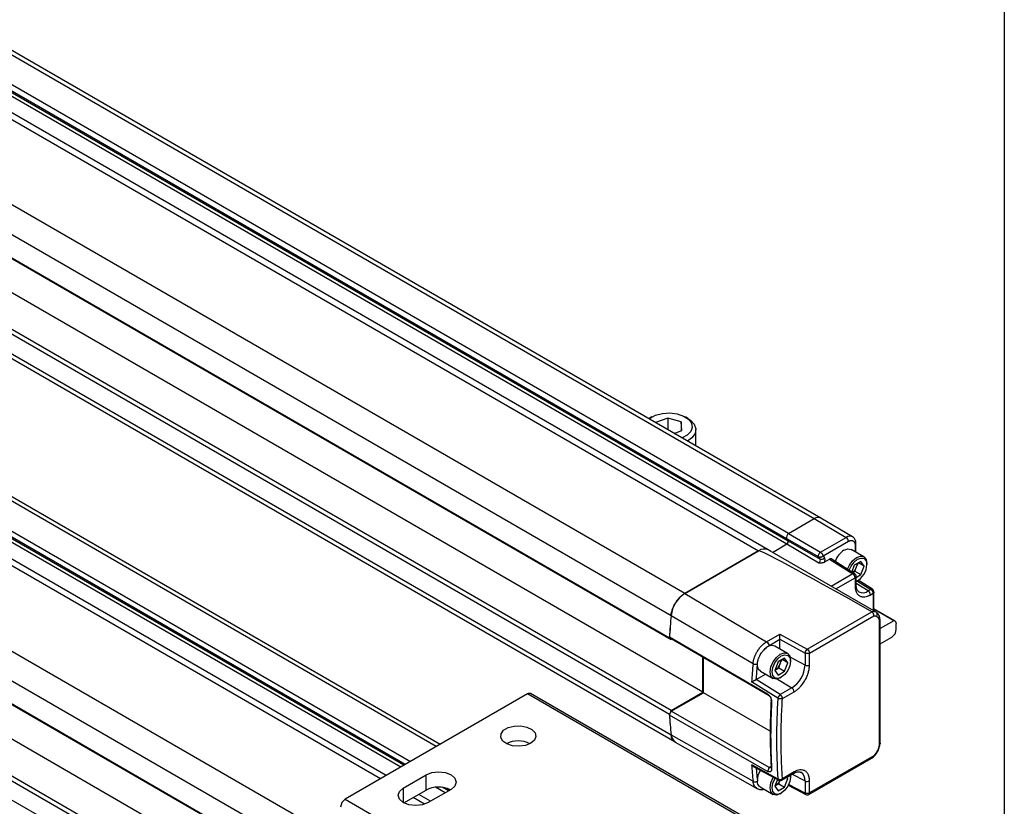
# Model space of a CAD drawing. Header units: millimetres. Extents: x 16 to 683, y 16 to 524.
# Tile 18 of 20: x 628 to 683, y 273 to 316. Entities that reach past the tile are written whole.
import ezdxf

# ---------------------------------------------------------------- set-up
doc = ezdxf.new("R2010")
doc.units = ezdxf.units.MM
doc.header["$LTSCALE"] = 2.5
doc.layers.add('TEXT', color=140, linetype='Continuous', lineweight=25)

msp = doc.modelspace()

# ---------------------------------------------------------------- linework, layer by layer
for p, q in [((298.336, 504.33), (672.092, 288.565)), ((672.449, 288.6), (298.693, 504.365)), ((670.665, 287.741), (296.909, 503.506)), ((296.799, 503.226), (670.555, 287.461)), ((296.818, 502.929), (670.575, 287.164)), ((296.884, 503.097), (670.641, 287.332)), ((295.242, 502.544), (668.999, 286.779)), ((669.534, 286.832), (295.778, 502.597)), ((664.907, 284.417), (291.151, 500.182)), ((290.398, 498.972), (664.154, 283.207)), ((290.302, 497.732), (664.058, 281.967)), ((290.403, 497.636), (664.159, 281.871)), ((665.918, 278.949), (292.161, 494.714)), ((664.159, 277.934), (290.403, 493.699)), ((664.058, 277.722), (290.302, 493.487)), ((290.398, 492.358), (664.154, 276.593)), ((290.615, 491.964), (664.371, 276.199)), ((291.151, 475.453), (664.907, 259.688)), ((290.398, 474.242), (664.154, 258.477)), ((664.058, 257.238), (290.302, 473.003)), ((664.159, 257.142), (290.403, 472.907)), ((648.038, 274.15), (305.346, 471.982)), ((651.132, 275.936), (314.751, 470.124)), ((651.341, 276.057), (314.96, 470.245)), ((665.918, 254.22), (292.161, 469.985)), ((290.403, 468.97), (664.159, 253.205)), ((649.407, 274.94), (313.214, 469.02)), ((313.309, 469.309), (649.705, 275.112)), ((290.302, 468.757), (664.058, 252.992)), ((648.352, 274.331), (311.792, 468.623)), ((649.159, 274.797), (313.233, 468.723)), ((649.338, 274.901), (313.299, 468.892)), ((290.398, 467.628), (664.154, 251.863)), ((663.081, 294.198), (662.938, 294.116)), ((663.968, 294.137), (663.295, 293.885)), ((664.703, 293.921), (663.968, 294.137)), ((663.968, 294.137), (663.968, 293.497)), ((664.746, 293.445), (664.703, 293.921)), ((664.703, 293.921), (664.703, 293.429)), ((665.085, 294.116), (664.941, 294.198)), ((664.348, 293.296), (664.282, 293.316)), ((664.328, 293.289), (664.746, 293.445)), ((665.529, 292.596), (665.529, 293.496)), ((670.665, 287.741), (672.092, 288.565)), ((670.665, 287.741), (672.092, 288.565)), ((672.092, 288.565), (673.861, 287.526)), ((674.209, 287.559), (672.452, 288.599)), ((670.665, 287.741), (672.434, 286.702)), ((669.765, 286.697), (670.575, 287.164)), ((670.555, 287.461), (672.337, 286.456)), ((670.555, 287.461), (670.641, 287.332)), ((670.555, 287.461), (670.641, 287.332)), ((670.575, 287.164), (672.343, 286.125)), ((670.641, 287.332), (672.423, 286.328)), ((672.434, 286.702), (673.861, 287.526)), ((672.586, 286.5), (673.986, 287.308)), ((674.402, 286.702), (674.402, 287.171)), ((664.904, 284.416), (668.999, 286.779)), ((668.999, 286.779), (664.907, 284.417)), ((669.718, 286.726), (669.534, 286.832)), ((675.514, 283.378), (669.749, 286.706)), ((674.836, 286.451), (674.136, 286.855)), ((674.35, 287.098), (674.35, 286.732)), ((672.423, 286.328), (672.337, 286.456)), ((672.586, 286.5), (672.659, 286.39)), ((672.666, 286.165), (672.938, 286.323)), ((672.938, 286.323), (674.231, 285.509)), ((674.325, 285.515), (673.024, 286.334)), ((674.674, 286.192), (674.309, 285.981)), ((674.436, 285.887), (674.52, 286.103)), ((674.856, 285.933), (674.54, 286.115)), ((674.856, 285.933), (674.674, 286.192)), ((675.003, 286.017), (675.003, 286.083)), ((674.231, 285.509), (673.027, 284.814)), ((674.309, 285.981), (674.167, 285.614)), ((674.221, 285.58), (674.345, 285.652)), ((674.323, 285.516), (674.325, 285.515)), ((674.345, 285.652), (674.436, 285.887)), ((674.345, 285.652), (674.674, 285.463)), ((674.674, 285.463), (674.856, 285.933)), ((673.279, 284.669), (674.356, 285.291)), ((674.356, 285.291), (674.356, 284.828)), ((674.409, 285.31), (674.674, 285.463)), ((674.409, 284.901), (674.409, 285.364)), ((675.077, 284.557), (674.409, 284.97)), ((674.435, 285.099), (674.491, 285.132)), ((674.483, 285.109), (675.225, 284.643)), ((675.316, 284.651), (674.522, 285.15)), ((664.904, 284.416), (669.447, 281.742)), ((674.408, 284.903), (674.409, 284.901)), ((675.225, 284.643), (675.077, 284.557)), ((675.199, 284.341), (675.347, 284.427)), ((675.314, 284.652), (675.316, 284.651)), ((675.347, 284.427), (675.347, 283.475)), ((675.399, 283.445), (675.399, 284.5)), ((671.698, 281.336), (675.286, 283.409)), ((676.564, 282.896), (675.399, 283.568)), ((676.496, 282.912), (675.399, 283.545)), ((664.152, 283.205), (668.693, 280.531)), ((671.823, 281.118), (675.387, 283.176)), ((675.683, 282.895), (675.683, 276.045)), ((675.735, 276.118), (675.735, 282.968)), ((676.496, 282.912), (675.735, 282.473)), ((676.638, 282.441), (676.638, 282.732)), ((664.058, 281.967), (664.159, 281.871)), ((664.059, 282.011), (669.488, 278.854)), ((664.159, 281.915), (664.059, 282.011)), ((664.159, 281.915), (669.588, 278.758)), ((669.447, 281.742), (670.182, 282.167)), ((669.572, 281.524), (670.186, 281.878)), ((670.182, 282.167), (671.698, 281.336)), ((670.186, 281.878), (671.575, 281.116)), ((670.186, 281.336), (670.186, 281.878)), ((675.735, 281.628), (676.385, 282.003)), ((670.606, 281.093), (669.906, 281.498)), ((665.918, 278.949), (665.918, 280.892)), ((665.943, 278.92), (665.943, 280.878)), ((670.079, 280.624), (669.897, 280.154)), ((670.444, 280.834), (670.079, 280.624)), ((670.206, 280.53), (670.29, 280.746)), ((670.626, 280.575), (670.31, 280.757)), ((670.626, 280.575), (670.444, 280.834)), ((671.575, 280.447), (670.752, 280.891)), ((670.773, 280.66), (670.773, 280.725)), ((671.575, 281.116), (671.575, 280.447)), ((671.823, 280.45), (671.823, 281.118)), ((669.102, 280.106), (669.803, 279.701)), ((669.897, 280.154), (670.079, 279.895)), ((669.904, 280.173), (669.933, 280.189)), ((669.933, 280.189), (669.905, 280.175)), ((669.933, 280.189), (670.115, 280.295)), ((670.079, 279.895), (670.444, 280.105)), ((670.115, 280.295), (670.206, 280.53)), ((670.115, 280.295), (670.444, 280.105)), ((670.444, 280.105), (670.626, 280.575)), ((670.073, 278.609), (668.613, 279.516)), ((670.204, 278.814), (668.864, 279.646)), ((668.875, 279.651), (669.382, 279.944)), ((670.051, 279.677), (670.847, 279.185)), ((670.205, 279.741), (670.261, 279.774)), ((670.847, 279.185), (670.204, 278.814)), ((670.325, 278.598), (670.969, 278.969)), ((656.182, 278.852), (646.081, 273.02)), ((676.385, 267.189), (656.182, 278.852)), ((676.564, 267.207), (656.361, 278.87)), ((664.159, 277.934), (665.918, 278.949)), ((664.159, 277.891), (665.943, 278.92)), ((669.646, 276.798), (665.943, 278.92)), ((669.588, 278.758), (669.488, 278.854)), ((669.722, 278.405), (669.696, 278.529)), ((664.159, 277.934), (664.058, 277.722)), ((664.059, 277.678), (664.159, 277.891)), ((669.588, 274.777), (664.159, 277.891)), ((669.488, 274.564), (664.059, 277.678)), ((664.152, 276.591), (668.693, 274.012)), ((664.384, 276.189), (668.943, 273.597)), ((671.786, 273.284), (675.376, 275.356)), ((675.387, 275.423), (671.823, 273.366)), ((668.613, 274.934), (670.073, 274.146)), ((668.735, 274.817), (670.115, 274.072)), ((668.937, 274.103), (668.881, 274.738)), ((669.588, 274.777), (669.488, 274.564)), ((669.696, 274.84), (669.588, 274.777)), ((669.696, 274.84), (669.722, 274.702)), ((649.301, 273.64), (650.563, 274.369)), ((650.563, 273.523), (650.563, 274.369)), ((670.042, 274.112), (669.897, 273.738)), ((670.115, 273.879), (670.182, 274.052)), ((670.288, 274.075), (670.932, 274.446)), ((670.969, 274.528), (670.325, 274.157)), ((670.444, 273.689), (670.626, 274.159)), ((670.626, 274.159), (670.53, 274.214)), ((670.626, 274.159), (670.571, 274.238)), ((670.771, 274.354), (670.773, 274.31)), ((670.773, 274.244), (670.773, 274.31)), ((670.871, 274.411), (671.575, 274.032)), ((670.929, 274.445), (670.932, 274.446)), ((649.301, 273.64), (649.301, 272.838)), ((649.34, 272.817), (650.563, 273.523)), ((651.952, 273.567), (650.69, 272.838)), ((651.621, 273.376), (651.093, 273.681)), ((651.8, 273.479), (651.457, 273.678)), ((651.869, 273.519), (651.66, 273.64)), ((669.085, 273.7), (669.803, 273.286)), ((669.897, 273.738), (670.079, 273.479)), ((669.904, 273.757), (669.933, 273.774)), ((669.933, 273.774), (669.905, 273.759)), ((669.933, 273.774), (670.115, 273.879)), ((670.079, 273.479), (670.444, 273.689)), ((670.115, 273.879), (670.444, 273.689)), ((670.65, 273.79), (671.614, 273.281)), ((671.575, 273.363), (670.667, 273.843)), ((671.575, 274.032), (671.575, 273.363)), ((671.823, 273.366), (671.823, 274.034)), ((646.081, 273.02), (666.284, 261.357)), ((650.474, 272.744), (649.844, 273.108)), ((650.814, 272.91), (650.158, 273.289)), ((670.205, 273.325), (670.261, 273.358)), ((671.614, 273.281), (671.612, 273.282))]:
    msp.add_line(p, q)
at = {"flags": 128}
for points in [[(662.931, 294.095), (662.989, 294.14), (663.295, 294.299)], [(663.295, 294.299), (663.671, 294.395), (664.081, 294.42), (664.483, 294.37), (664.839, 294.251), (665.115, 294.075), (665.282, 293.858), (665.325, 293.621), (665.239, 293.389), (665.033, 293.183), (664.762, 293.038)], [(665.085, 294.116), (665.219, 294.027), (665.436, 293.798), (665.527, 293.542), (665.483, 293.282), (665.308, 293.041), (665.063, 292.865)], [(673.734, 286.816), (673.951, 286.891), (674.136, 286.855)], [(673.929, 285.764), (674.033, 285.987), (674.217, 286.236), (674.435, 286.411), (674.652, 286.487), (674.836, 286.451), (674.96, 286.309), (675.003, 286.083)], [(674.027, 285.702), (674.13, 285.931), (674.296, 286.155), (674.491, 286.313), (674.687, 286.381), (674.853, 286.348), (674.964, 286.221), (675.003, 286.017)], [(674.435, 285.099), (674.435, 285.099), (674.409, 285.084)], [(670.205, 279.741), (670.205, 279.741), (669.987, 279.666), (669.803, 279.701), (669.68, 279.843), (669.636, 280.069), (669.68, 280.345), (669.803, 280.629), (669.987, 280.878), (670.205, 281.053), (670.422, 281.129), (670.606, 281.093), (670.73, 280.951), (670.773, 280.725), (670.773, 280.725)], [(670.773, 280.66), (670.734, 280.411), (670.623, 280.156), (670.457, 279.932), (670.261, 279.774), (670.066, 279.706), (669.9, 279.738), (669.789, 279.866), (669.75, 280.069), (669.789, 280.318), (669.9, 280.573), (670.066, 280.797), (670.261, 280.955), (670.457, 281.023), (670.623, 280.991), (670.734, 280.863), (670.773, 280.66)], [(669.102, 280.106), (669.001, 280.206), (668.937, 280.431)], [(656.372, 276.118), (656.074, 276.001), (655.723, 275.953), (655.365, 275.982), (655.05, 276.083), (654.819, 276.243), (654.705, 276.441), (654.721, 276.649), (654.867, 276.84), (655.122, 276.987), (655.452, 277.071), (655.813, 277.081), (656.155, 277.015), (656.433, 276.881), (656.609, 276.699), (656.658, 276.493), (656.576, 276.29), (656.372, 276.118)], [(668.937, 274.103), (669.001, 274.401), (669.102, 274.618)], [(650.563, 274.369), (650.882, 274.492), (651.258, 274.535), (651.634, 274.492), (651.952, 274.369), (652.165, 274.185), (652.24, 273.968), (652.165, 273.751), (651.952, 273.567)], [(670.205, 273.325), (670.205, 273.325), (669.987, 273.25), (669.803, 273.286), (669.68, 273.427), (669.636, 273.654), (669.68, 273.93), (669.803, 274.214), (669.815, 274.234)], [(670.764, 274.349), (670.773, 274.244), (670.734, 273.996), (670.623, 273.74), (670.457, 273.516), (670.261, 273.358), (670.066, 273.29), (669.9, 273.322), (669.789, 273.45), (669.75, 273.654), (669.789, 273.902), (669.9, 274.158), (669.913, 274.181)], [(650.69, 272.838), (650.371, 272.715), (649.995, 272.672), (649.619, 272.715), (649.301, 272.838), (649.088, 273.022), (649.013, 273.239), (649.088, 273.456), (649.301, 273.64)]]:
    msp.add_lwpolyline(points, dxfattribs=at)
for centre, radius, start, end in [((672.299, 288.293), 0.342, 63.5314, 127.3046), ((672.302, 288.273), 0.359, 65.6929, 125.6176), ((670.78, 287.534), 0.237, 119.018, 198.0001), ((670.78, 287.534), 0.237, 119.018, 198.0001), ((670.506, 287.288), 0.142, 299.018, 18.0001), ((670.506, 287.288), 0.142, 299.018, 18.0001), ((674.062, 287.262), 0.332, 63.9768, 127.2601), ((673.712, 287.295), 0.275, 2.6294, 57.0819), ((674.314, 287.179), 0.0881, 293.7293, 354.9326), ((669.312, 286.349), 0.532, 65.262, 126.0485), ((669.312, 286.348), 0.533, 65.3081, 126.0023), ((674.411, 285.767), 1.248, 122.8633, 159.8004), ((672.26, 286.275), 0.171, 299.018, 18.0001), ((672.502, 286.507), 0.196, 246.4418, 323.1751), ((673.889, 286.108), 0.59, 338.062, 357.2379), ((673.77, 286.138), 0.713, 308.8442, 339.375), ((674.283, 285.43), 0.095, 65.388, 123.525), ((674.23, 285.364), 0.179, 0.0848, 57.8093), ((673.961, 286.032), 1.042, 295.437, 359.1683), ((665.812, 283.015), 1.669, 122.8418, 173.3959), ((674.321, 284.908), 0.0883, 293.8208, 354.859), ((674.784, 284.941), 0.483, 242.7006, 307.3866), ((674.923, 284.328), 0.276, 2.6952, 56.15), ((675.278, 284.569), 0.0905, 66.3276, 125.4221), ((675.221, 284.5), 0.179, 0.1345, 57.8657), ((675.346, 282.992), 0.421, 66.5421, 98.235), ((702.449, 279.621), 38.462, 174.6496, 176.5019), ((702.485, 279.616), 38.501, 174.6503, 176.4328), ((676.487, 282.759), 0.154, 349.9745, 86.6766), ((676.09, 282.466), 0.549, 302.6055, 357.3945), ((669.734, 281.004), 0.523, 70.8651, 145.5589), ((671.845, 281.105), 0.27, 149.7774, 177.6309), ((671.846, 281.117), 0.264, 123.8344, 152.0782), ((669.659, 280.75), 0.59, 338.062, 357.2379), ((707.1, 276.985), 38.571, 174.7252, 176.2377), ((669.564, 280.766), 0.685, 302.638, 339.7729), ((669.993, 280.519), 1.584, 302.6055, 357.3945), ((671.697, 280.695), 0.276, 243.854, 297.3007), ((670.693, 278.956), 0.276, 2.6952, 56.15), ((656.287, 278.706), 0.18, 65.6929, 125.6176), ((703.169, 276.685), 33.524, 176.846, 183.154), ((703.65, 276.377), 33.651, 176.1973, 183.8027), ((670.345, 278.576), 0.274, 146.6121, 172.9983), ((670.343, 278.588), 0.265, 121.6327, 148.5773), ((693.098, 279.621), 29.102, 183.7408, 185.9716), ((693.06, 279.616), 29.067, 183.8226, 185.9724), ((655.677, 274.742), 1.504, 64.2129, 115.7871), ((664.659, 276.61), 0.505, 181.8987, 229.0229), ((697.544, 276.985), 29.004, 184.0555, 185.8846), ((669.586, 274.329), 0.655, 302.0334, 334.9894), ((670.161, 274.147), 0.088, 180.8881, 239.314), ((670.199, 274.229), 0.179, 241.6329, 299.8744), ((670.881, 274.518), 0.0884, 305.1375, 6.1747), ((671.075, 274.088), 0.504, 353.546, 56.7054), ((651.26, 272.173), 1.52, 64.532, 117.279), ((671.697, 274.279), 0.276, 243.854, 297.3007), ((646.377, 272.558), 0.549, 122.6055, 177.3945), ((671.665, 273.355), 0.0905, 174.5759, 233.6602), ((671.697, 273.439), 0.179, 242.1394, 299.8269)]:
    msp.add_arc(centre, radius, start, end)
msp.add_ellipse((755.833, 235.776), major_axis=(86.837, -51.001), ratio=0.007557, start_param=2.763056, end_param=3.137304)
for points, knots in [([(673.986, 287.308), (673.996, 287.313), (674.015, 287.324), (674.043, 287.336), (674.07, 287.346), (674.098, 287.353), (674.124, 287.357), (674.15, 287.358), (674.175, 287.357), (674.203, 287.352), (674.233, 287.34), (674.265, 287.321), (674.291, 287.295), (674.315, 287.261), (674.342, 287.202), (674.346, 287.14), (674.35, 287.098)], [0, 0, 0, 0, 0.049534, 0.0990683, 0.1486033, 0.1981392, 0.2476764, 0.2972152, 0.3467559, 0.3962989, 0.4741936, 0.5528972, 0.6337945, 0.7082968, 0.8013896, 1, 1, 1, 1]), ([(674.402, 287.171), (674.399, 287.217), (674.392, 287.325), (674.33, 287.469), (674.244, 287.53), (674.205, 287.558)], [0, 0, 0, 0, 0.289893, 0.686203, 1, 1, 1, 1]), ([(672.337, 286.456), (672.328, 286.47), (672.323, 286.49), (672.324, 286.534), (672.329, 286.559), (672.348, 286.609), (672.363, 286.633), (672.396, 286.674), (672.415, 286.691), (672.434, 286.702)], [0, 0, 0, 0, 0.25, 0.25, 0.5, 0.5, 0.75, 0.75, 1, 1, 1, 1]), ([(672.434, 286.702), (672.44, 286.699), (672.451, 286.692), (672.468, 286.678), (672.482, 286.665), (672.496, 286.65), (672.508, 286.636), (672.518, 286.623), (672.534, 286.6), (672.554, 286.568), (672.573, 286.53), (672.582, 286.509), (672.586, 286.5)], [0, 0, 0, 0, 0.087084, 0.168786, 0.245113, 0.316079, 0.381698, 0.44199, 0.496981, 0.677448, 0.844762, 1, 1, 1, 1]), ([(672.337, 286.456), (672.342, 286.454), (672.351, 286.45), (672.37, 286.443), (672.395, 286.438), (672.428, 286.437), (672.465, 286.442), (672.499, 286.452), (672.532, 286.466), (672.56, 286.481), (672.578, 286.494), (672.586, 286.5)], [0, 0, 0, 0, 0.068356, 0.125021, 0.249345, 0.373091, 0.496556, 0.654982, 0.744984, 0.88357, 1, 1, 1, 1]), ([(672.343, 286.125), (672.359, 286.124), (672.385, 286.123), (672.425, 286.122), (672.464, 286.121), (672.506, 286.123), (672.548, 286.127), (672.589, 286.135), (672.63, 286.147), (672.654, 286.159), (672.666, 286.165)], [0, 0, 0, 0, 0.133166, 0.231572, 0.356697, 0.475844, 0.598419, 0.727026, 0.861189, 1, 1, 1, 1]), ([(672.666, 286.165), (672.668, 286.173), (672.672, 286.187), (672.678, 286.209), (672.682, 286.23), (672.686, 286.258), (672.687, 286.298), (672.681, 286.339), (672.671, 286.367), (672.664, 286.381), (672.66, 286.388), (672.659, 286.39)], [0, 0, 0, 0, 0.0836289, 0.1672676, 0.2509268, 0.3189732, 0.5002244, 0.7506151, 0.874587, 0.9576903, 1, 1, 1, 1]), ([(673.029, 286.33), (673.025, 286.333), (673.014, 286.339), (672.992, 286.341), (672.966, 286.337), (672.948, 286.327), (672.938, 286.323)], [0, 0, 0, 0, 0.1960652, 0.4540865, 0.7220645, 1, 1, 1, 1]), ([(674.356, 285.291), (674.356, 285.329), (674.343, 285.374), (674.296, 285.455), (674.264, 285.49), (674.231, 285.509)], [0, 0, 0, 0, 0.5, 0.5, 1, 1, 1, 1]), ([(674.356, 285.291), (674.37, 285.301), (674.398, 285.322), (674.412, 285.35), (674.408, 285.363), (674.408, 285.364)], [0, 0, 0, 0, 0.48701, 0.974021, 1, 1, 1, 1]), ([(664.152, 283.205), (664.157, 283.262), (664.166, 283.319), (664.193, 283.435), (664.21, 283.495), (664.253, 283.614), (664.278, 283.673), (664.334, 283.789), (664.366, 283.847), (664.434, 283.957), (664.471, 284.01), (664.549, 284.11), (664.591, 284.158), (664.677, 284.246), (664.721, 284.286), (664.812, 284.357), (664.858, 284.389), (664.904, 284.416)], [0, 0, 0, 0, 0.125, 0.125, 0.25, 0.25, 0.375, 0.375, 0.5, 0.5, 0.625, 0.625, 0.75, 0.75, 0.875, 0.875, 1, 1, 1, 1]), ([(674.356, 284.828), (674.356, 284.81), (674.357, 284.776), (674.361, 284.726), (674.367, 284.677), (674.375, 284.631), (674.386, 284.586), (674.399, 284.544), (674.42, 284.491), (674.45, 284.432), (674.493, 284.372), (674.544, 284.321), (674.602, 284.281), (674.666, 284.251), (674.758, 284.226), (674.882, 284.223), (675.014, 284.255), (675.109, 284.294), (675.162, 284.32), (675.188, 284.336), (675.199, 284.341)], [0, 0, 0, 0, 0.034297, 0.068595, 0.102892, 0.137189, 0.171487, 0.205784, 0.240081, 0.305071, 0.370065, 0.435124, 0.500166, 0.565492, 0.630155, 0.760076, 0.879937, 0.939684, 0.97707, 1, 1, 1, 1]), ([(674.561, 284.515), (674.526, 284.544), (674.46, 284.599), (674.413, 284.759), (674.41, 284.869), (674.409, 284.901)], [0, 0, 0, 0, 0.451235, 0.840883, 1, 1, 1, 1]), ([(675.225, 284.643), (675.231, 284.639), (675.244, 284.631), (675.262, 284.615), (675.279, 284.596), (675.296, 284.574), (675.312, 284.548), (675.327, 284.519), (675.338, 284.489), (675.345, 284.457), (675.346, 284.438), (675.347, 284.427)], [0, 0, 0, 0, 0.094468, 0.188801, 0.286268, 0.389457, 0.500149, 0.617121, 0.750084, 0.857393, 1, 1, 1, 1]), ([(675.399, 284.5), (675.399, 284.5), (675.404, 284.487), (675.389, 284.459), (675.361, 284.437), (675.347, 284.427)], [0, 0, 0, 0, 0.010335, 0.505167, 1, 1, 1, 1]), ([(675.387, 283.176), (675.388, 283.183), (675.39, 283.197), (675.39, 283.219), (675.388, 283.239), (675.385, 283.259), (675.38, 283.277), (675.375, 283.294), (675.367, 283.315), (675.354, 283.341), (675.333, 283.37), (675.31, 283.393), (675.294, 283.404), (675.286, 283.409)], [0, 0, 0, 0, 0.085631, 0.166445, 0.242445, 0.313636, 0.380022, 0.44161, 0.498408, 0.621692, 0.748033, 0.888381, 1, 1, 1, 1]), ([(675.556, 283.148), (675.578, 283.189), (675.587, 283.238), (675.571, 283.323), (675.547, 283.359), (675.514, 283.378)], [0, 0, 0, 0, 0.5, 0.5, 1, 1, 1, 1]), ([(675.514, 283.378), (675.54, 283.366), (675.571, 283.351), (675.591, 283.322), (675.593, 283.317)], [0, 0, 0, 0, 0.861773, 1, 1, 1, 1]), ([(675.387, 283.176), (675.398, 283.176), (675.418, 283.177), (675.448, 283.176), (675.481, 283.172), (675.518, 283.164), (675.543, 283.153), (675.556, 283.148)], [0, 0, 0, 0, 0.166672, 0.333346, 0.500026, 0.75002, 1, 1, 1, 1]), ([(675.556, 283.148), (675.596, 283.13), (675.628, 283.098), (675.671, 283.011), (675.683, 282.956), (675.683, 282.895)], [0, 0, 0, 0, 0.5, 0.5, 1, 1, 1, 1]), ([(675.735, 282.968), (675.733, 283.003), (675.729, 283.073), (675.699, 283.17), (675.654, 283.257), (675.612, 283.301), (675.591, 283.323)], [0, 0, 0, 0, 0.2439, 0.493672, 0.746509, 1, 1, 1, 1]), ([(675.683, 282.895), (675.697, 282.906), (675.725, 282.927), (675.739, 282.955), (675.735, 282.968), (675.735, 282.968)], [0, 0, 0, 0, 0.498868, 0.997736, 1, 1, 1, 1]), ([(668.693, 280.531), (668.695, 280.549), (668.698, 280.584), (668.707, 280.639), (668.718, 280.695), (668.733, 280.753), (668.749, 280.812), (668.769, 280.871), (668.791, 280.931), (668.817, 280.992), (668.844, 281.052), (668.874, 281.112), (668.907, 281.171), (668.947, 281.239), (668.998, 281.315), (669.061, 281.4), (669.13, 281.481), (669.204, 281.558), (669.283, 281.629), (669.364, 281.692), (669.419, 281.726), (669.447, 281.742)], [0, 0, 0, 0, 0.038973, 0.078643, 0.118961, 0.159871, 0.201312, 0.243216, 0.285513, 0.328125, 0.370972, 0.413973, 0.457042, 0.500095, 0.565458, 0.633612, 0.704158, 0.776624, 0.850476, 0.925135, 1, 1, 1, 1]), ([(669.447, 281.742), (669.48, 281.723), (669.512, 281.688), (669.558, 281.608), (669.572, 281.562), (669.572, 281.524)], [0, 0, 0, 0, 0.5, 0.5, 1, 1, 1, 1]), ([(670.186, 281.878), (670.186, 281.878), (670.186, 281.896), (670.186, 281.943), (670.185, 282.005), (670.185, 282.056), (670.184, 282.094), (670.183, 282.133), (670.183, 282.154), (670.182, 282.167)], [0, 0, 0, 0, 0.002244, 0.197841, 0.424837, 0.547248, 0.68857, 0.816907, 1, 1, 1, 1]), ([(668.94, 280.513), (668.94, 280.527), (668.941, 280.555), (668.946, 280.601), (668.954, 280.649), (668.964, 280.7), (668.978, 280.753), (668.996, 280.808), (669.017, 280.864), (669.049, 280.936), (669.094, 281.024), (669.15, 281.114), (669.205, 281.189), (669.254, 281.248), (669.287, 281.283), (669.303, 281.299)], [0, 0, 0, 0, 0.054568, 0.111282, 0.170104, 0.231003, 0.293956, 0.358941, 0.425928, 0.494872, 0.615699, 0.7473, 0.836818, 0.921048, 1, 1, 1, 1]), ([(671.698, 281.336), (671.731, 281.317), (671.764, 281.282), (671.81, 281.202), (671.823, 281.156), (671.823, 281.118)], [0, 0, 0, 0, 0.5, 0.5, 1, 1, 1, 1]), ([(671.823, 281.118), (671.791, 281.1), (671.746, 281.089), (671.655, 281.088), (671.609, 281.098), (671.575, 281.116)], [0, 0, 0, 0, 0.5, 0.5, 1, 1, 1, 1]), ([(668.693, 280.531), (668.707, 280.523), (668.725, 280.515), (668.767, 280.503), (668.791, 280.498), (668.839, 280.495), (668.863, 280.495), (668.906, 280.501), (668.925, 280.506), (668.94, 280.513)], [0, 0, 0, 0, 0.25, 0.25, 0.5, 0.5, 0.75, 0.75, 1, 1, 1, 1]), ([(668.937, 280.431), (668.937, 280.439), (668.937, 280.453), (668.937, 280.473), (668.938, 280.492), (668.939, 280.506), (668.94, 280.513)], [0, 0, 0, 0, 0.323823, 0.501562, 0.76468, 1, 1, 1, 1]), ([(670.969, 278.969), (670.984, 278.978), (671.015, 278.996), (671.06, 279.027), (671.106, 279.061), (671.151, 279.097), (671.196, 279.135), (671.24, 279.176), (671.296, 279.233), (671.363, 279.306), (671.439, 279.401), (671.509, 279.501), (671.574, 279.607), (671.633, 279.715), (671.702, 279.864), (671.767, 280.047), (671.806, 280.224), (671.819, 280.343), (671.823, 280.407), (671.823, 280.438), (671.823, 280.45)], [0, 0, 0, 0, 0.034297, 0.068595, 0.102892, 0.137189, 0.171487, 0.205784, 0.240081, 0.305071, 0.370066, 0.435125, 0.500166, 0.565492, 0.630155, 0.760076, 0.879937, 0.939684, 0.977073, 1, 1, 1, 1]), ([(668.613, 279.516), (668.619, 279.52), (668.631, 279.526), (668.653, 279.537), (668.68, 279.553), (668.711, 279.568), (668.746, 279.586), (668.778, 279.602), (668.81, 279.619), (668.839, 279.633), (668.856, 279.642), (668.864, 279.646)], [0, 0, 0, 0, 0.099587, 0.202746, 0.309104, 0.469033, 0.572638, 0.694196, 0.805687, 0.907337, 1, 1, 1, 1]), ([(669.488, 278.854), (669.496, 278.849), (669.512, 278.839), (669.535, 278.82), (669.559, 278.8), (669.589, 278.769), (669.624, 278.724), (669.661, 278.663), (669.69, 278.598), (669.711, 278.531), (669.722, 278.466), (669.722, 278.426), (669.722, 278.405)], [0, 0, 0, 0, 0.061284, 0.122069, 0.18294, 0.244478, 0.371199, 0.497628, 0.624367, 0.752102, 0.876089, 1, 1, 1, 1]), ([(669.588, 278.758), (669.594, 278.754), (669.606, 278.746), (669.624, 278.73), (669.642, 278.71), (669.658, 278.687), (669.672, 278.661), (669.685, 278.627), (669.697, 278.582), (669.697, 278.548), (669.696, 278.529)], [0, 0, 0, 0, 0.092745, 0.188855, 0.288371, 0.391334, 0.497777, 0.607005, 0.774524, 1, 1, 1, 1]), ([(670.325, 278.598), (670.292, 278.582), (670.246, 278.573), (670.153, 278.578), (670.106, 278.59), (670.073, 278.609)], [0, 0, 0, 0, 0.5, 0.5, 1, 1, 1, 1]), ([(670.325, 278.598), (670.325, 278.604), (670.325, 278.614), (670.323, 278.631), (670.32, 278.645), (670.314, 278.665), (670.305, 278.69), (670.29, 278.721), (670.272, 278.749), (670.25, 278.775), (670.228, 278.797), (670.211, 278.808), (670.204, 278.814)], [0, 0, 0, 0, 0.076481, 0.14369, 0.201581, 0.250212, 0.383534, 0.500139, 0.630498, 0.750068, 0.876821, 1, 1, 1, 1]), ([(670.325, 274.157), (670.319, 274.246), (670.308, 274.423), (670.293, 274.692), (670.28, 274.962), (670.27, 275.234), (670.262, 275.507), (670.256, 275.781), (670.252, 276.057), (670.251, 276.427), (670.255, 276.892), (670.269, 277.456), (670.291, 278.024), (670.314, 278.406), (670.325, 278.598)], [0, 0, 0, 0, 0.062507, 0.125012, 0.187515, 0.250017, 0.312516, 0.375013, 0.437509, 0.500002, 0.625037, 0.750048, 0.875036, 1, 1, 1, 1]), ([(664.377, 276.207), (664.336, 276.231), (664.235, 276.29), (664.172, 276.445), (664.156, 276.563), (664.152, 276.591)], [0, 0, 0, 0, 0.340537, 0.839895, 1, 1, 1, 1]), ([(675.683, 276.045), (675.683, 275.983), (675.671, 275.915), (675.628, 275.778), (675.596, 275.709), (675.556, 275.646)], [0, 0, 0, 0, 0.5, 0.5, 1, 1, 1, 1]), ([(675.581, 275.624), (675.604, 275.664), (675.649, 275.743), (675.697, 275.871), (675.729, 275.999), (675.733, 276.078), (675.735, 276.118)], [0, 0, 0, 0, 0.248185, 0.497531, 0.748125, 1, 1, 1, 1]), ([(675.735, 276.118), (675.735, 276.117), (675.739, 276.104), (675.725, 276.076), (675.697, 276.055), (675.683, 276.045)], [0, 0, 0, 0, 0.002191, 0.501095, 1, 1, 1, 1]), ([(675.367, 275.348), (675.407, 275.392), (675.485, 275.477), (675.551, 275.577), (675.583, 275.626)], [0, 0, 0, 0, 0.512013, 1, 1, 1, 1]), ([(675.368, 275.352), (675.368, 275.352), (675.379, 275.354), (675.386, 275.37), (675.391, 275.395), (675.389, 275.413), (675.387, 275.423)], [0, 0, 0, 0, 0.010095, 0.445736, 0.708225, 1, 1, 1, 1]), ([(675.556, 275.646), (675.548, 275.632), (675.531, 275.605), (675.504, 275.567), (675.472, 275.522), (675.433, 275.474), (675.403, 275.44), (675.387, 275.423)], [0, 0, 0, 0, 0.166671, 0.3333444, 0.5000232, 0.7500191, 1, 1, 1, 1]), ([(675.556, 275.646), (675.566, 275.638), (675.583, 275.626), (675.58, 275.625), (675.579, 275.625)], [0, 0, 0, 0, 0.569572, 1, 1, 1, 1]), ([(668.613, 274.934), (668.622, 274.92), (668.638, 274.898), (668.677, 274.855), (668.711, 274.834), (668.736, 274.819)], [0, 0, 0, 0, 0.298875, 0.475958, 1, 1, 1, 1]), ([(669.722, 274.702), (669.722, 274.693), (669.723, 274.675), (669.721, 274.65), (669.716, 274.626), (669.707, 274.598), (669.69, 274.567), (669.661, 274.542), (669.624, 274.529), (669.582, 274.529), (669.536, 274.539), (669.504, 274.556), (669.488, 274.564)], [0, 0, 0, 0, 0.062253, 0.123976, 0.185759, 0.248187, 0.375797, 0.502661, 0.628934, 0.755809, 0.877968, 1, 1, 1, 1]), ([(669.696, 274.84), (669.697, 274.834), (669.698, 274.822), (669.696, 274.806), (669.693, 274.794), (669.689, 274.784), (669.685, 274.777), (669.68, 274.772), (669.676, 274.768), (669.666, 274.762), (669.648, 274.757), (669.619, 274.761), (669.598, 274.772), (669.588, 274.777)], [0, 0, 0, 0, 0.0916992, 0.1751837, 0.2504504, 0.3174965, 0.3763195, 0.4269177, 0.4692896, 0.503435, 0.6785053, 0.8439688, 1, 1, 1, 1]), ([(671.823, 274.034), (671.823, 274.052), (671.823, 274.087), (671.819, 274.138), (671.813, 274.187), (671.804, 274.234), (671.793, 274.279), (671.78, 274.322), (671.759, 274.375), (671.729, 274.435), (671.685, 274.497), (671.633, 274.549), (671.574, 274.589), (671.509, 274.62), (671.415, 274.645), (671.289, 274.648), (671.156, 274.616), (671.059, 274.576), (671.006, 274.549), (670.979, 274.534), (670.969, 274.528)], [0, 0, 0, 0, 0.034297, 0.068595, 0.102892, 0.137189, 0.171487, 0.205784, 0.240081, 0.305071, 0.370066, 0.435125, 0.500166, 0.565492, 0.630155, 0.760076, 0.879937, 0.939684, 0.977073, 1, 1, 1, 1]), ([(670.073, 274.146), (670.106, 274.127), (670.153, 274.117), (670.246, 274.121), (670.292, 274.135), (670.325, 274.157)], [0, 0, 0, 0, 0.5, 0.5, 1, 1, 1, 1]), ([(670.288, 274.075), (670.288, 274.075), (670.302, 274.078), (670.319, 274.105), (670.323, 274.139), (670.325, 274.157)], [0, 0, 0, 0, 0.027294, 0.513647, 1, 1, 1, 1]), ([(670.932, 274.446), (670.969, 274.466), (671.078, 274.523), (671.237, 274.552), (671.312, 274.523), (671.349, 274.508)], [0, 0, 0, 0, 0.210214, 0.612926, 1, 1, 1, 1]), ([(668.693, 274.012), (668.707, 274.003), (668.725, 273.996), (668.767, 273.987), (668.791, 273.985), (668.838, 273.987), (668.862, 273.992), (668.905, 274.005), (668.924, 274.014), (668.939, 274.024)], [0, 0, 0, 0, 0.25, 0.25, 0.5, 0.5, 0.75, 0.75, 1, 1, 1, 1]), ([(668.928, 273.612), (668.868, 273.654), (668.747, 273.737), (668.711, 273.92), (668.693, 274.012)], [0, 0, 0, 0, 0.496928, 1, 1, 1, 1]), ([(668.905, 273.619), (668.951, 273.598), (669.041, 273.556), (669.18, 273.543), (669.27, 273.565), (669.305, 273.573)], [0, 0, 0, 0, 0.384871, 0.768164, 1, 1, 1, 1]), ([(669.105, 273.696), (669.079, 273.711), (669.021, 273.746), (668.958, 273.855), (668.944, 273.964), (668.936, 274.022)], [0, 0, 0, 0, 0.260814, 0.598467, 1, 1, 1, 1]), ([(671.823, 273.366), (671.818, 273.363), (671.809, 273.358), (671.794, 273.352), (671.78, 273.347), (671.76, 273.342), (671.734, 273.337), (671.693, 273.334), (671.638, 273.339), (671.596, 273.352), (671.576, 273.363), (671.575, 273.363)], [0, 0, 0, 0, 0.075991, 0.143139, 0.201402, 0.250837, 0.38408, 0.501388, 0.697913, 0.991291, 1, 1, 1, 1]), ([(671.823, 273.366), (671.821, 273.348), (671.817, 273.314), (671.8, 273.287), (671.786, 273.284), (671.786, 273.284)], [0, 0, 0, 0, 0.494142, 0.9882841, 1, 1, 1, 1])]:
    msp.add_open_spline(points, degree=3, knots=knots)
for points in [[(669.303, 281.299), (669.387, 281.393), (669.479, 281.471), (669.572, 281.524)], [(668.875, 279.651), (668.893, 279.91), (668.913, 280.17), (668.937, 280.431)], [(668.864, 279.646), (668.868, 279.647), (668.871, 279.649), (668.875, 279.651)], [(669.722, 278.405), (669.654, 277.133), (669.654, 275.895), (669.722, 274.702)], [(668.937, 274.103), (668.935, 274.075), (668.935, 274.048), (668.936, 274.022)]]:
    msp.add_open_spline(points, degree=3)
at = {"layer": 'TEXT'}
msp.add_line((682.625, 523.875), (682.625, 15.875), dxfattribs=at)

doc.saveas('drawing.dxf')
